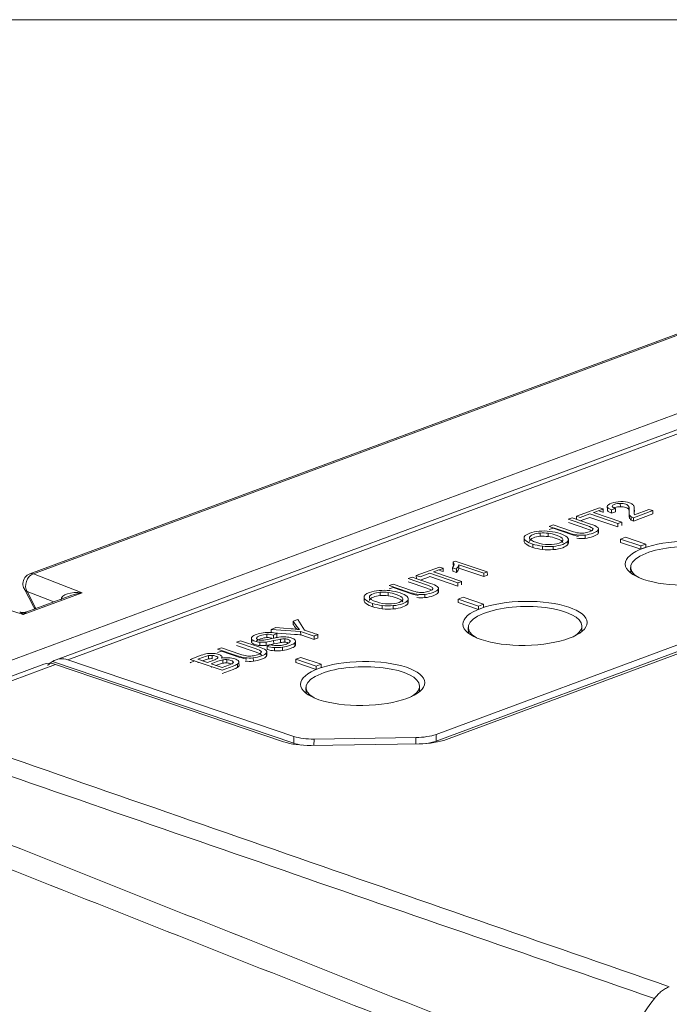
# Model space of a CAD drawing. Header units: millimetres. Extents: x 4 to 836, y 3 to 589.
# Tile 11 of 94: x 192 to 210, y 190 to 218. Entities that reach past the tile are written whole.
import ezdxf

# ---------------------------------------------------------------- set-up
doc = ezdxf.new("R2010")
doc.units = ezdxf.units.MM
doc.layers.add('1', color=7, linetype='Continuous', true_color=0xffffff)

msp = doc.modelspace()

# ---------------------------------------------------------------- linework, layer by layer
at = {"layer": '1', "color": 251, "linetype": 'Continuous', "lineweight": 18}
msp.add_line((308.295, 218.172), (172.88, 218.172), dxfattribs=at)
at = {"layer": '1', "color": 27, "linetype": 'Continuous', "lineweight": 18}
for p, q in [((187.855, 198.715), (221.624, 211.221)), ((210.882, 209.488), (192.172, 202.559)), ((192.01, 202.139), (192.271, 201.639)), ((193.358, 201.955), (192.083, 201.483))]:
    msp.add_line(p, q, dxfattribs=at)
at = {"layer": '1', "color": 27, "linetype": 'Continuous', "lineweight": 13}
for p, q in [((210.982, 209.487), (192.272, 202.558)), ((192.272, 202.558), (193.645, 202.024)), ((193.645, 202.024), (191.988, 201.41)), ((192.094, 202.057), (192.343, 201.579)), ((192.844, 201.765), (192.094, 202.057)), ((191.988, 201.41), (191.486, 201.574))]:
    msp.add_line(p, q, dxfattribs=at)
at = {"layer": '1', "color": 252, "linetype": 'Continuous', "lineweight": 18}
for p, q in [((217.27, 209.159), (192.91, 200.137)), ((203.62, 198.033), (223.989, 205.577)), ((224.403, 205.478), (203.916, 197.891)), ((193.247, 200.135), (199.616, 197.977)), ((192.564, 200.009), (188.278, 198.421)), ((199.323, 197.826), (192.895, 200.005)), ((200.183, 197.902), (203.055, 197.942)), ((203.141, 197.766), (200.102, 197.723))]:
    msp.add_line(p, q, dxfattribs=at)
at = {"layer": '1', "color": 252, "linetype": 'Continuous', "lineweight": 13}
for p, q in [((217.601, 209.155), (193.247, 200.135)), ((203.621, 197.846), (223.994, 205.391)), ((192.812, 200.087), (199.611, 197.783)), ((192.895, 200.005), (188.612, 198.419)), ((199.611, 197.783), (199.616, 197.977)), ((200.183, 197.902), (200.178, 197.724)), ((203.056, 197.765), (203.055, 197.942)), ((203.62, 198.033), (203.621, 197.846))]:
    msp.add_line(p, q, dxfattribs=at)
at = {"layer": '1', "color": 7, "linetype": 'Continuous', "lineweight": 18}
for p, q in [((208.814, 204.542), (208.816, 204.449)), ((208.448, 204.456), (208.449, 204.363)), ((208.677, 204.396), (208.678, 204.302)), ((209.06, 204.28), (209.061, 204.187)), ((209.067, 204.232), (209.069, 204.138)), ((209.21, 204.31), (209.209, 204.403)), ((209.73, 204.244), (209.728, 204.337)), ((207.577, 204.179), (207.579, 204.085)), ((209.121, 204.166), (209.122, 204.073)), ((206.557, 203.707), (206.558, 203.614)), ((208.202, 203.715), (208.201, 203.832)), ((206.104, 203.58), (206.106, 203.463)), ((207.352, 203.417), (207.351, 203.534)), ((207.82, 203.65), (207.821, 203.557)), ((208.962, 203.589), (208.821, 203.537)), ((208.821, 203.537), (209.389, 203.344)), ((208.821, 203.537), (208.822, 203.443)), ((208.822, 203.443), (209.39, 203.251)), ((209.53, 203.397), (208.962, 203.589)), ((209.389, 203.344), (209.53, 203.397)), ((209.53, 203.397), (209.531, 203.303)), ((206.924, 203.331), (206.925, 203.238)), ((209.389, 203.344), (209.39, 203.251)), ((209.39, 203.251), (209.531, 203.303)), ((204.163, 202.917), (204.099, 202.894)), ((204.099, 202.894), (204.1, 202.8)), ((205.066, 202.61), (204.163, 202.917)), ((204.089, 202.728), (204.09, 202.635)), ((204.089, 202.728), (204.193, 202.693)), ((204.09, 202.635), (204.194, 202.599)), ((204.193, 202.693), (204.194, 202.599)), ((204.263, 202.811), (204.265, 202.717)), ((204.263, 202.811), (204.965, 202.573)), ((204.265, 202.717), (204.966, 202.48)), ((204.965, 202.573), (205.066, 202.61)), ((204.965, 202.573), (204.966, 202.48)), ((205.066, 202.61), (205.067, 202.517)), ((203.065, 202.507), (203.066, 202.414)), ((204.966, 202.48), (205.067, 202.517)), ((202.045, 202.036), (202.046, 201.943)), ((203.69, 202.044), (203.688, 202.161)), ((201.592, 201.909), (201.593, 201.792)), ((202.84, 201.746), (202.838, 201.863)), ((203.307, 201.979), (203.308, 201.886)), ((204.386, 201.895), (204.246, 201.842)), ((204.246, 201.842), (204.247, 201.749)), ((204.246, 201.842), (204.814, 201.65)), ((204.247, 201.749), (204.815, 201.556)), ((204.955, 201.702), (204.386, 201.895)), ((202.411, 201.66), (202.413, 201.567)), ((204.814, 201.65), (204.955, 201.702)), ((204.814, 201.65), (204.815, 201.556)), ((204.815, 201.556), (204.956, 201.609)), ((204.955, 201.702), (204.956, 201.609)), ((199.596, 201.223), (199.598, 201.129)), ((198.97, 200.991), (198.971, 200.897)), ((198.415, 200.752), (198.417, 200.635)), ((198.829, 200.635), (198.83, 200.541)), ((199.136, 200.872), (199.137, 200.779)), ((199.361, 200.723), (199.362, 200.63)), ((199.511, 200.672), (199.511, 200.649)), ((199.641, 200.615), (199.642, 200.522)), ((199.662, 200.554), (199.661, 200.671)), ((200.195, 200.806), (200.186, 200.803)), ((198.853, 200.253), (198.851, 200.37)), ((198.863, 200.518), (198.865, 200.425)), ((199.295, 200.488), (199.297, 200.394)), ((197.593, 200.179), (197.592, 200.222)), ((197.609, 200.133), (197.61, 200.039)), ((197.727, 200.139), (197.728, 200.046)), ((197.897, 200.087), (197.898, 200.045)), ((198.067, 200.061), (198.068, 199.967)), ((198.47, 200.188), (198.472, 200.094)), ((199.811, 200.2), (199.67, 200.148)), ((199.67, 200.148), (200.238, 199.956)), ((199.67, 200.148), (199.672, 200.055)), ((199.672, 200.055), (200.24, 199.862)), ((200.379, 200.008), (199.811, 200.2)), ((200.238, 199.956), (200.379, 200.008)), ((200.238, 199.956), (200.24, 199.862)), ((200.24, 199.862), (200.381, 199.914)), ((200.379, 200.008), (200.381, 199.914))]:
    msp.add_line(p, q, dxfattribs=at)
at = {"layer": '1', "color": 7, "linetype": 'Continuous', "lineweight": 13}
for p, q in [((208.562, 204.361), (208.563, 204.268)), ((209.054, 204.458), (209.055, 204.365)), ((209.206, 204.342), (209.207, 204.248)), ((209.186, 204.136), (209.187, 204.043)), ((206.783, 203.701), (206.784, 203.607)), ((208.194, 203.793), (208.195, 203.7)), ((206.106, 203.555), (206.107, 203.461)), ((206.346, 203.395), (206.348, 203.302)), ((207.336, 203.48), (207.338, 203.386)), ((206.618, 203.337), (206.619, 203.243)), ((202.271, 202.03), (202.272, 201.936)), ((203.681, 202.122), (203.683, 202.029)), ((201.593, 201.884), (201.595, 201.79)), ((201.834, 201.724), (201.835, 201.631)), ((202.824, 201.809), (202.825, 201.715)), ((202.105, 201.666), (202.107, 201.572)), ((199.805, 200.932), (199.806, 200.839)), ((198.425, 200.714), (198.426, 200.621)), ((198.657, 200.631), (198.659, 200.537)), ((198.854, 200.853), (198.855, 200.76)), ((199.04, 200.831), (199.041, 200.742)), ((199.044, 200.675), (199.045, 200.581)), ((199.234, 200.714), (199.235, 200.62)), ((198.844, 200.331), (198.846, 200.237)), ((199.07, 200.48), (199.071, 200.387)), ((197.208, 200.254), (197.209, 200.161)), ((197.311, 200.259), (197.312, 200.165)), ((197.467, 200.205), (197.467, 200.192)), ((198.021, 200.012), (198.023, 199.919))]:
    msp.add_line(p, q, dxfattribs=at)
at = {"layer": '1', "color": 30, "linetype": 'Continuous', "lineweight": 18}
for p, q in [((209.105, 202.739), (209.107, 202.582)), ((204.53, 201.045), (204.532, 200.887)), ((207.732, 200.933), (207.73, 201.091)), ((199.955, 199.35), (199.957, 199.193)), ((203.156, 199.239), (203.154, 199.396))]:
    msp.add_line(p, q, dxfattribs=at)
at = {"layer": '1', "color": 27, "linetype": 'Continuous', "lineweight": 18}
for centre, start, end in [((192.276, 202.278), 110.3217, 179.2985), ((192.276, 202.278), 179.2985, 207.5438), ((192.537, 201.777), 207.5438, 223.522)]:
    msp.add_arc(centre, 0.3, start, end, dxfattribs=at)
at = {"layer": '1', "color": 252, "linetype": 'Continuous', "lineweight": 18}
for centre in [(210.704, 202.856), (206.128, 201.161), (201.553, 199.467)]:
    msp.add_ellipse(centre, major_axis=(-1.75, -0.025), ratio=0.35453, dxfattribs=at)
at = {"layer": '1', "color": 30, "linetype": 'Continuous', "lineweight": 18}
for centre, start_param, end_param in [((210.705, 202.762), 2.390442, 3.680262), ((210.705, 202.762), 0, 2.390442), ((206.13, 201.068), 2.390442, 3.680262), ((206.13, 201.068), 0, 2.390442), ((206.13, 201.068), 5.744485, 6.283185), ((201.554, 199.373), 0, 2.390442), ((201.554, 199.373), 2.390442, 3.680262), ((201.554, 199.373), 5.744485, 6.283185)]:
    msp.add_ellipse(centre, major_axis=(1.6, 0.023), ratio=0.35453, start_param=start_param, end_param=end_param, dxfattribs=at)
at = {"layer": '1', "color": 7, "linetype": 'Continuous', "lineweight": 18}
for centre, major_axis, start_param, end_param in [((203.322, 202.807), (0.807, 0.012), 5.962112, 6.549036), ((203.323, 202.714), (0.807, 0.012), 0.164203, 0.265851), ((203.279, 202.812), (-0.985, -0.014), 2.753735, 3.098679), ((203.28, 202.718), (-0.985, -0.014), 2.753735, 3.098679)]:
    msp.add_ellipse(centre, major_axis=major_axis, ratio=0.35453, start_param=start_param, end_param=end_param, dxfattribs=at)
at = {"layer": '1', "color": 27, "linetype": 'Continuous', "lineweight": 13}
for centre, major_axis, ratio, start_param, end_param in [((192.276, 202.278), (0.109, 0.28), 0.704328, 0.522936, 2.70226), ((192.276, 202.278), (0.104, -0.281), 0.660741, 2.649672, 3.141611), ((192.276, 202.278), (-0.266, -0.139), 0.775158, 6.283179, 6.781472), ((193.649, 201.743), (0.595, -0.093), 0.460805, 1.649672, 3.185562), ((193.649, 201.743), (0.607, 0.091), 0.45399, 1.50931, 2.00125), ((191.992, 201.129), (0.167, -0.349), 0.403362, 2.288839, 2.773898), ((191.992, 201.129), (0.147, 0.356), 0.388311, 0.345166, 0.837075), ((192.537, 201.777), (-0.266, -0.139), 0.775158, 6.283179, 6.651154)]:
    msp.add_ellipse(centre, major_axis=major_axis, ratio=ratio, start_param=start_param, end_param=end_param, dxfattribs=at)
at = {"layer": '1', "color": 252, "linetype": 'Continuous', "lineweight": 18}
for centre, major_axis, ratio, start_param, end_param in [((210.71, 202.388), (1.75, 0.025), 0.35453, 2.724476, 2.755205), ((206.135, 200.694), (1.75, 0.025), 0.35453, 2.724476, 2.755205), ((206.135, 200.694), (1.75, 0.025), 0.35453, 0.386346, 0.417075), ((192.933, 199.079), (0.385, -0.924), 0.647756, 2.62386, 3.11578), ((193.235, 199.191), (-0.308, 0.952), 0.672472, 5.81966, 6.474313), ((201.56, 198.999), (1.75, 0.025), 0.35453, 2.724476, 2.755205), ((201.56, 198.999), (1.75, 0.025), 0.35453, 0.386346, 0.417075), ((200.096, 198.114), (1.1, 0.016), 0.355142, 3.927587, 4.712428), ((200.18, 198.185), (0.801, 0.012), 0.354276, 3.925717, 4.711273), ((203.052, 198.226), (0.8, 0.012), 0.35453, 4.71161, 5.497061), ((203.134, 198.157), (1.101, 0.015), 0.354888, 4.7144, 5.498128), ((213.454, 185.216), (-3.249, -8.447), 0.648836, 4.291503, 4.600401)]:
    msp.add_ellipse(centre, major_axis=major_axis, ratio=ratio, start_param=start_param, end_param=end_param, dxfattribs=at)
at = {"layer": '1', "color": 252, "linetype": 'Continuous', "lineweight": 13}
for centre, major_axis, ratio, start_param, end_param in [((203.053, 198.038), (0.8, 0.014), 0.356917, 5.060491, 5.496048), ((203.763, 197.798), (0.069, -0.188), 0.660741, 4.220468, 4.395072), ((199.47, 197.737), (-0.064, -0.189), 0.661612, 1.897189, 2.028338), ((200.175, 197.998), (0.801, 0.02), 0.356492, 3.921854, 4.275121)]:
    msp.add_ellipse(centre, major_axis=major_axis, ratio=ratio, start_param=start_param, end_param=end_param, dxfattribs=at)
at = {"layer": '1', "color": 7, "linetype": 'Continuous', "lineweight": 18}
for points, knots in [([(208.448, 204.456), (208.45, 204.489), (208.49, 204.519), (208.647, 204.577), (208.733, 204.592), (208.827, 204.593)], [0, 0, 0, 0, 0.5, 0.5, 1, 1, 1, 1]), ([(208.814, 204.542), (208.756, 204.542), (208.703, 204.533), (208.657, 204.516), (208.609, 204.498), (208.586, 204.478), (208.589, 204.457)], [0, 0, 0, 0, 0.5, 0.5, 0.5, 1, 1, 1, 1]), ([(209.054, 204.458), (209.038, 204.486), (209.01, 204.507), (208.968, 204.521), (208.924, 204.536), (208.873, 204.543), (208.814, 204.542)], [0, 0, 0, 0, 0.5, 0.5, 0.5, 1, 1, 1, 1]), ([(208.827, 204.593), (208.921, 204.594), (209.003, 204.582), (209.074, 204.558), (209.11, 204.546), (209.139, 204.532), (209.16, 204.515)], [0, 0, 0, 0, 0.5, 0.5, 0.5, 1, 1, 1, 1]), ([(208.747, 203.974), (208.747, 203.974), (208.856, 204.014), (208.856, 204.014), (208.856, 204.014), (208.063, 204.283), (208.063, 204.283), (208.063, 204.283), (208.303, 204.372), (208.332, 204.383)], [0, 0, 0, 0, 0.340211, 0.340211, 0.340211, 0.680422, 0.680422, 0.680422, 1, 1, 1, 1]), ([(208.333, 204.289), (208.335, 204.29), (208.336, 204.29), (208.336, 204.29), (208.336, 204.29), (208.23, 204.326), (208.23, 204.326)], [0, 0, 0, 0, 0.057179, 0.057179, 0.057179, 1, 1, 1, 1]), ([(208.816, 204.449), (208.757, 204.448), (208.705, 204.44), (208.654, 204.421), (208.649, 204.419), (208.645, 204.417)], [0, 0, 0, 0, 0.908833, 0.908833, 1, 1, 1, 1]), ([(209.055, 204.365), (209.04, 204.392), (209.011, 204.413), (208.969, 204.427), (208.925, 204.442), (208.874, 204.449), (208.816, 204.449)], [0, 0, 0, 0, 0.5, 0.5, 0.5, 1, 1, 1, 1]), ([(208.165, 203.875), (208.131, 203.9), (208.068, 203.928), (207.978, 203.958), (207.978, 203.958), (207.458, 204.134), (207.458, 204.134), (207.458, 204.134), (207.349, 204.094), (207.349, 204.094)], [0, 0, 0, 0, 0.333333, 0.333333, 0.333333, 0.666667, 0.666667, 0.666667, 1, 1, 1, 1]), ([(207.349, 204.094), (207.349, 204.094), (207.868, 203.918), (207.868, 203.918), (207.981, 203.88), (208.041, 203.848), (208.046, 203.822)], [0, 0, 0, 0, 0.5, 0.5, 0.5, 1, 1, 1, 1]), ([(207.351, 204.001), (207.351, 204.001), (207.87, 203.825), (207.87, 203.825), (207.933, 203.803), (207.979, 203.784), (208.009, 203.766)], [0, 0, 0, 0, 0.641026, 0.641026, 0.641026, 1, 1, 1, 1]), ([(207.697, 204.053), (207.749, 204.073), (207.956, 204.149), (207.956, 204.149), (207.956, 204.149), (208.749, 203.88), (208.749, 203.88)], [0, 0, 0, 0, 0.466277, 0.466277, 0.466277, 1, 1, 1, 1]), ([(206.106, 203.555), (206.094, 203.611), (206.146, 203.66), (206.262, 203.703), (206.338, 203.731), (206.426, 203.749), (206.527, 203.759)], [0, 0, 0, 0, 0.5, 0.5, 0.5, 1, 1, 1, 1]), ([(206.557, 203.707), (206.483, 203.701), (206.42, 203.688), (206.365, 203.668), (206.288, 203.64), (206.251, 203.605), (206.254, 203.565)], [0, 0, 0, 0, 0.5, 0.5, 0.5, 1, 1, 1, 1]), ([(207.197, 203.528), (207.187, 203.569), (207.124, 203.609), (207.009, 203.649), (206.936, 203.673), (206.86, 203.691), (206.783, 203.701)], [0, 0, 0, 0, 0.5, 0.5, 0.5, 1, 1, 1, 1]), ([(206.812, 203.895), (206.812, 203.895), (207.332, 203.719), (207.332, 203.719), (207.427, 203.687), (207.513, 203.665), (207.589, 203.654)], [0, 0, 0, 0, 0.499996, 0.499996, 0.499996, 1, 1, 1, 1]), ([(207.634, 203.615), (207.584, 203.622), (207.519, 203.639), (207.441, 203.666), (207.441, 203.666), (206.922, 203.842), (206.922, 203.842), (206.922, 203.842), (206.814, 203.802), (206.814, 203.802), (206.814, 203.802), (206.814, 203.802), (206.814, 203.802)], [0, 0, 0, 0, 0.333331, 0.333331, 0.333331, 0.666663, 0.666663, 0.666663, 0.999994, 0.999994, 0.999994, 1, 1, 1, 1]), ([(206.832, 203.754), (206.935, 203.742), (207.031, 203.72), (207.213, 203.659), (207.278, 203.625), (207.316, 203.588)], [0, 0, 0, 0, 0.5, 0.5, 1, 1, 1, 1]), ([(208.046, 203.822), (208.052, 203.796), (208.015, 203.768), (207.935, 203.738), (207.888, 203.721), (207.839, 203.71), (207.786, 203.705)], [0, 0, 0, 0, 0.5, 0.5, 0.5, 1, 1, 1, 1]), ([(207.82, 203.65), (207.897, 203.659), (207.975, 203.677), (208.052, 203.705), (208.131, 203.735), (208.178, 203.764), (208.194, 203.793)], [0, 0, 0, 0, 0.5, 0.5, 0.5, 1, 1, 1, 1]), ([(207.821, 203.557), (207.899, 203.565), (207.976, 203.584), (208.053, 203.612), (208.132, 203.641), (208.18, 203.671), (208.195, 203.7)], [0, 0, 0, 0, 0.5, 0.5, 0.5, 1, 1, 1, 1]), ([(206.558, 203.614), (206.485, 203.608), (206.421, 203.595), (206.367, 203.575), (206.29, 203.546), (206.252, 203.512), (206.255, 203.472)], [0, 0, 0, 0, 0.5, 0.5, 0.5, 1, 1, 1, 1]), ([(207.199, 203.435), (207.189, 203.476), (207.126, 203.516), (207.01, 203.555), (206.937, 203.58), (206.862, 203.597), (206.784, 203.607)], [0, 0, 0, 0, 0.5, 0.5, 0.5, 1, 1, 1, 1]), ([(206.796, 203.379), (206.912, 203.378), (207.01, 203.392), (207.172, 203.452), (207.208, 203.487), (207.197, 203.528)], [0, 0, 0, 0, 0.5, 0.5, 1, 1, 1, 1]), ([(207.336, 203.48), (207.312, 203.444), (207.264, 203.414), (207.192, 203.387), (207.115, 203.359), (207.026, 203.34), (206.924, 203.331)], [0, 0, 0, 0, 0.5, 0.5, 0.5, 1, 1, 1, 1]), ([(207.338, 203.386), (207.313, 203.351), (207.265, 203.32), (207.194, 203.294), (207.116, 203.265), (207.027, 203.246), (206.925, 203.238)], [0, 0, 0, 0, 0.5, 0.5, 0.5, 1, 1, 1, 1]), ([(203.716, 202.748), (203.716, 202.748), (203.065, 202.507), (203.065, 202.507), (203.065, 202.507), (203.171, 202.471), (203.171, 202.471), (203.171, 202.471), (203.442, 202.572), (203.442, 202.572), (203.442, 202.572), (204.235, 202.303), (204.235, 202.303)], [0, 0, 0, 0, 0.25, 0.25, 0.25, 0.5, 0.5, 0.5, 0.75, 0.75, 0.75, 1, 1, 1, 1]), ([(204.235, 202.303), (204.235, 202.303), (204.344, 202.343), (204.344, 202.343), (204.344, 202.343), (203.551, 202.612), (203.551, 202.612), (203.551, 202.612), (203.79, 202.701), (203.819, 202.711)], [0, 0, 0, 0, 0.340211, 0.340211, 0.340211, 0.680422, 0.680422, 0.680422, 1, 1, 1, 1]), ([(203.821, 202.618), (203.823, 202.619), (203.824, 202.619), (203.824, 202.619), (203.824, 202.619), (203.717, 202.655), (203.717, 202.655)], [0, 0, 0, 0, 0.057179, 0.057179, 0.057179, 1, 1, 1, 1]), ([(203.653, 202.204), (203.618, 202.229), (203.556, 202.256), (203.466, 202.287), (203.466, 202.287), (202.946, 202.463), (202.946, 202.463), (202.946, 202.463), (202.837, 202.423), (202.837, 202.423)], [0, 0, 0, 0, 0.333333, 0.333333, 0.333333, 0.666667, 0.666667, 0.666667, 1, 1, 1, 1]), ([(202.837, 202.423), (202.837, 202.423), (203.356, 202.247), (203.356, 202.247), (203.469, 202.209), (203.528, 202.177), (203.534, 202.151)], [0, 0, 0, 0, 0.5, 0.5, 0.5, 1, 1, 1, 1]), ([(202.838, 202.329), (202.838, 202.329), (203.357, 202.153), (203.357, 202.153), (203.421, 202.132), (203.467, 202.113), (203.497, 202.095)], [0, 0, 0, 0, 0.641026, 0.641026, 0.641026, 1, 1, 1, 1]), ([(203.184, 202.382), (203.237, 202.402), (203.443, 202.478), (203.443, 202.478), (203.443, 202.478), (204.236, 202.209), (204.236, 202.209)], [0, 0, 0, 0, 0.466277, 0.466277, 0.466277, 1, 1, 1, 1]), ([(201.593, 201.884), (201.582, 201.939), (201.634, 201.989), (201.75, 202.032), (201.826, 202.06), (201.914, 202.078), (202.014, 202.087)], [0, 0, 0, 0, 0.5, 0.5, 0.5, 1, 1, 1, 1]), ([(202.045, 202.036), (201.971, 202.03), (201.907, 202.017), (201.853, 201.997), (201.776, 201.969), (201.739, 201.934), (201.741, 201.894)], [0, 0, 0, 0, 0.5, 0.5, 0.5, 1, 1, 1, 1]), ([(202.685, 201.857), (202.675, 201.898), (202.612, 201.938), (202.496, 201.977), (202.423, 202.002), (202.348, 202.02), (202.271, 202.03)], [0, 0, 0, 0, 0.5, 0.5, 0.5, 1, 1, 1, 1]), ([(202.3, 202.224), (202.3, 202.224), (202.82, 202.048), (202.82, 202.048), (202.915, 202.016), (203, 201.994), (203.076, 201.983)], [0, 0, 0, 0, 0.499996, 0.499996, 0.499996, 1, 1, 1, 1]), ([(203.121, 201.944), (203.071, 201.951), (203.007, 201.968), (202.929, 201.995), (202.929, 201.995), (202.41, 202.171), (202.41, 202.171), (202.41, 202.171), (202.301, 202.13), (202.301, 202.13), (202.301, 202.13), (202.301, 202.13), (202.301, 202.13)], [0, 0, 0, 0, 0.333331, 0.333331, 0.333331, 0.666663, 0.666663, 0.666663, 0.999994, 0.999994, 0.999994, 1, 1, 1, 1]), ([(202.32, 202.083), (202.422, 202.071), (202.519, 202.049), (202.7, 201.988), (202.765, 201.954), (202.803, 201.917)], [0, 0, 0, 0, 0.5, 0.5, 1, 1, 1, 1]), ([(203.534, 202.151), (203.54, 202.125), (203.503, 202.097), (203.423, 202.067), (203.376, 202.05), (203.326, 202.039), (203.274, 202.033)], [0, 0, 0, 0, 0.5, 0.5, 0.5, 1, 1, 1, 1]), ([(203.307, 201.979), (203.385, 201.987), (203.463, 202.006), (203.539, 202.034), (203.619, 202.064), (203.666, 202.093), (203.681, 202.122)], [0, 0, 0, 0, 0.5, 0.5, 0.5, 1, 1, 1, 1]), ([(203.308, 201.886), (203.386, 201.894), (203.464, 201.912), (203.541, 201.941), (203.62, 201.97), (203.667, 201.999), (203.683, 202.029)], [0, 0, 0, 0, 0.5, 0.5, 0.5, 1, 1, 1, 1]), ([(202.046, 201.943), (201.972, 201.937), (201.908, 201.924), (201.854, 201.904), (201.777, 201.875), (201.74, 201.841), (201.743, 201.801)], [0, 0, 0, 0, 0.5, 0.5, 0.5, 1, 1, 1, 1]), ([(202.686, 201.764), (202.676, 201.805), (202.613, 201.845), (202.498, 201.884), (202.425, 201.909), (202.349, 201.926), (202.272, 201.936)], [0, 0, 0, 0, 0.5, 0.5, 0.5, 1, 1, 1, 1]), ([(202.284, 201.708), (202.399, 201.706), (202.497, 201.721), (202.659, 201.781), (202.695, 201.816), (202.685, 201.857)], [0, 0, 0, 0, 0.5, 0.5, 1, 1, 1, 1]), ([(202.824, 201.809), (202.799, 201.773), (202.751, 201.742), (202.68, 201.716), (202.603, 201.687), (202.513, 201.669), (202.411, 201.66)], [0, 0, 0, 0, 0.5, 0.5, 0.5, 1, 1, 1, 1]), ([(202.825, 201.715), (202.801, 201.68), (202.753, 201.649), (202.681, 201.623), (202.604, 201.594), (202.515, 201.575), (202.413, 201.567)], [0, 0, 0, 0, 0.5, 0.5, 0.5, 1, 1, 1, 1]), ([(198.438, 200.783), (198.463, 200.806), (198.503, 200.829), (198.558, 200.849), (198.619, 200.872), (198.683, 200.888), (198.751, 200.898)], [0, 0, 0, 0, 0.5, 0.5, 0.5, 1, 1, 1, 1]), ([(199.102, 201.04), (199.102, 201.04), (199.535, 201.008), (199.535, 201.008), (199.616, 201.002), (199.694, 200.995), (199.771, 200.987)], [0, 0, 0, 0, 0.5, 0.5, 0.5, 1, 1, 1, 1]), ([(198.816, 200.412), (198.781, 200.437), (198.719, 200.465), (198.629, 200.496), (198.629, 200.496), (198.109, 200.672), (198.109, 200.672), (198.109, 200.672), (198, 200.632), (198, 200.632)], [0, 0, 0, 0, 0.333333, 0.333333, 0.333333, 0.666667, 0.666667, 0.666667, 1, 1, 1, 1]), ([(198, 200.632), (198, 200.632), (198.519, 200.456), (198.519, 200.456), (198.632, 200.417), (198.691, 200.385), (198.697, 200.359)], [0, 0, 0, 0, 0.5, 0.5, 0.5, 1, 1, 1, 1]), ([(198.657, 200.631), (198.605, 200.635), (198.558, 200.644), (198.517, 200.658), (198.472, 200.673), (198.441, 200.692), (198.425, 200.714)], [0, 0, 0, 0, 0.5, 0.5, 0.5, 1, 1, 1, 1]), ([(198.659, 200.537), (198.606, 200.541), (198.56, 200.55), (198.518, 200.565), (198.473, 200.58), (198.442, 200.599), (198.426, 200.621)], [0, 0, 0, 0, 0.5, 0.5, 0.5, 1, 1, 1, 1]), ([(198.563, 200.748), (198.56, 200.728), (198.576, 200.712), (198.613, 200.699), (198.646, 200.688), (198.683, 200.683), (198.725, 200.684)], [0, 0, 0, 0, 0.5, 0.5, 0.5, 1, 1, 1, 1]), ([(198.854, 200.853), (198.793, 200.851), (198.731, 200.839), (198.667, 200.815), (198.602, 200.791), (198.567, 200.769), (198.563, 200.748)], [0, 0, 0, 0, 0.5, 0.5, 0.5, 1, 1, 1, 1]), ([(198.855, 200.76), (198.794, 200.758), (198.732, 200.745), (198.669, 200.722), (198.603, 200.697), (198.568, 200.675), (198.565, 200.655)], [0, 0, 0, 0, 0.5, 0.5, 0.5, 1, 1, 1, 1]), ([(199.101, 200.535), (199.147, 200.531), (199.198, 200.534), (199.308, 200.549), (199.359, 200.562), (199.406, 200.579), (199.447, 200.595), (199.477, 200.61), (199.495, 200.627)], [0, 0, 0, 0, 0.333333, 0.333333, 0.666667, 0.666667, 0.666667, 1, 1, 1, 1]), ([(199.641, 200.615), (199.617, 200.59), (199.576, 200.567), (199.518, 200.545), (199.443, 200.517), (199.369, 200.498), (199.295, 200.488)], [0, 0, 0, 0, 0.5, 0.5, 0.5, 1, 1, 1, 1]), ([(199.511, 200.672), (199.503, 200.685), (199.485, 200.697), (199.429, 200.716), (199.397, 200.722), (199.361, 200.723)], [0, 0, 0, 0, 0.5, 0.5, 1, 1, 1, 1]), ([(199.463, 200.611), (199.462, 200.612), (199.46, 200.612), (199.43, 200.623), (199.398, 200.628), (199.362, 200.63)], [0, 0, 0, 0, 0.054737, 0.054737, 1, 1, 1, 1]), ([(199.39, 200.779), (199.45, 200.775), (199.504, 200.765), (199.6, 200.732), (199.632, 200.712), (199.65, 200.689)], [0, 0, 0, 0, 0.5, 0.5, 1, 1, 1, 1]), ([(200.291, 200.751), (200.294, 200.75), (200.296, 200.75), (200.296, 200.75), (200.296, 200.75), (200.222, 200.722), (200.196, 200.713)], [0, 0, 0, 0, 0.07172, 0.07172, 0.07172, 1, 1, 1, 1]), ([(197.463, 200.433), (197.463, 200.433), (197.983, 200.257), (197.983, 200.257), (198.078, 200.224), (198.163, 200.203), (198.239, 200.192)], [0, 0, 0, 0, 0.499996, 0.499996, 0.499996, 1, 1, 1, 1]), ([(198.284, 200.152), (198.234, 200.16), (198.17, 200.177), (198.092, 200.203), (198.092, 200.203), (197.573, 200.379), (197.573, 200.379), (197.573, 200.379), (197.464, 200.339), (197.464, 200.339), (197.464, 200.339), (197.464, 200.339), (197.464, 200.339)], [0, 0, 0, 0, 0.333331, 0.333331, 0.333331, 0.666663, 0.666663, 0.666663, 0.999994, 0.999994, 0.999994, 1, 1, 1, 1]), ([(198.001, 200.538), (198.001, 200.538), (198.521, 200.362), (198.521, 200.362), (198.633, 200.324), (198.693, 200.292), (198.698, 200.266)], [0, 0, 0, 0, 0.5, 0.5, 0.5, 1, 1, 1, 1]), ([(198.697, 200.359), (198.703, 200.333), (198.666, 200.305), (198.586, 200.276), (198.539, 200.258), (198.489, 200.247), (198.437, 200.242)], [0, 0, 0, 0, 0.5, 0.5, 0.5, 1, 1, 1, 1]), ([(198.47, 200.188), (198.548, 200.196), (198.626, 200.215), (198.703, 200.243), (198.782, 200.272), (198.829, 200.302), (198.844, 200.331)], [0, 0, 0, 0, 0.5, 0.5, 0.5, 1, 1, 1, 1]), ([(199.642, 200.522), (199.619, 200.497), (199.578, 200.473), (199.519, 200.451), (199.445, 200.424), (199.371, 200.405), (199.297, 200.394)], [0, 0, 0, 0, 0.5, 0.5, 0.5, 1, 1, 1, 1]), ([(197.591, 199.842), (197.591, 199.842), (196.691, 200.147), (196.691, 200.147), (196.691, 200.147), (197, 200.261), (197, 200.261), (197.062, 200.284), (197.122, 200.3), (197.178, 200.308)], [0, 0, 0, 0, 0.333333, 0.333333, 0.333333, 0.666667, 0.666667, 0.666667, 1, 1, 1, 1]), ([(196.93, 200.066), (196.917, 200.061), (196.908, 200.058), (196.908, 200.058), (196.908, 200.058), (196.909, 200.057), (196.911, 200.057)], [0, 0, 0, 0, 0.787302, 0.787302, 0.787302, 1, 1, 1, 1]), ([(197.209, 200.161), (197.177, 200.154), (197.131, 200.14), (197.072, 200.118), (197.072, 200.118), (197.058, 200.113), (197.039, 200.106)], [0, 0, 0, 0, 0.776665, 0.776665, 0.776665, 1, 1, 1, 1]), ([(197.178, 200.059), (197.178, 200.059), (197.356, 200.125), (197.356, 200.125), (197.404, 200.143), (197.435, 200.157), (197.449, 200.167)], [0, 0, 0, 0, 0.5, 0.5, 0.5, 1, 1, 1, 1]), ([(197.609, 200.133), (197.572, 200.126), (197.526, 200.113), (197.474, 200.093), (197.474, 200.093), (197.284, 200.023), (197.284, 200.023), (197.284, 200.023), (197.593, 199.918), (197.593, 199.918)], [0, 0, 0, 0, 0.333333, 0.333333, 0.333333, 0.666667, 0.666667, 0.666667, 1, 1, 1, 1]), ([(197.467, 200.205), (197.46, 200.217), (197.44, 200.229), (197.379, 200.25), (197.346, 200.256), (197.311, 200.259)], [0, 0, 0, 0, 0.5, 0.5, 1, 1, 1, 1]), ([(197.351, 200.312), (197.41, 200.307), (197.461, 200.298), (197.502, 200.284), (197.54, 200.271), (197.567, 200.255), (197.582, 200.237)], [0, 0, 0, 0, 0.5, 0.5, 0.5, 1, 1, 1, 1]), ([(197.897, 200.087), (197.886, 200.098), (197.866, 200.109), (197.838, 200.118), (197.804, 200.13), (197.767, 200.137), (197.727, 200.139)], [0, 0, 0, 0, 0.5, 0.5, 0.5, 1, 1, 1, 1]), ([(197.871, 200.012), (197.862, 200.017), (197.851, 200.021), (197.839, 200.025), (197.806, 200.036), (197.769, 200.043), (197.728, 200.046)], [0, 0, 0, 0, 0.297891, 0.297891, 0.297891, 1, 1, 1, 1]), ([(197.774, 200.191), (197.839, 200.188), (197.898, 200.178), (197.95, 200.16), (197.992, 200.146), (198.023, 200.13), (198.063, 200.093), (198.071, 200.076), (198.067, 200.061)], [0, 0, 0, 0, 0.333333, 0.333333, 0.333333, 0.666667, 0.666667, 1, 1, 1, 1]), ([(198.472, 200.094), (198.549, 200.103), (198.627, 200.121), (198.704, 200.15), (198.783, 200.179), (198.83, 200.208), (198.846, 200.237)], [0, 0, 0, 0, 0.5, 0.5, 0.5, 1, 1, 1, 1]), ([(197.308, 199.938), (197.294, 199.933), (197.286, 199.93), (197.286, 199.93), (197.286, 199.93), (197.287, 199.929), (197.289, 199.928)], [0, 0, 0, 0, 0.772127, 0.772127, 0.772127, 1, 1, 1, 1]), ([(197.61, 200.039), (197.573, 200.032), (197.528, 200.019), (197.476, 200), (197.476, 200), (197.45, 199.99), (197.417, 199.978)], [0, 0, 0, 0, 0.729973, 0.729973, 0.729973, 1, 1, 1, 1]), ([(198.021, 200.012), (197.995, 199.996), (197.956, 199.978), (197.904, 199.958), (197.904, 199.958), (197.591, 199.842), (197.591, 199.842)], [0, 0, 0, 0, 0.5, 0.5, 0.5, 1, 1, 1, 1]), ([(198.023, 199.919), (197.997, 199.902), (197.958, 199.884), (197.905, 199.865), (197.905, 199.865), (197.592, 199.749), (197.592, 199.749)], [0, 0, 0, 0, 0.5, 0.5, 0.5, 1, 1, 1, 1]), ([(197.593, 199.918), (197.593, 199.918), (197.798, 199.994), (197.798, 199.994), (197.833, 200.007), (197.856, 200.017), (197.868, 200.023)], [0, 0, 0, 0, 0.5, 0.5, 0.5, 1, 1, 1, 1])]:
    msp.add_open_spline(points, degree=3, knots=knots, dxfattribs=at)
for points, degree in [([(209.16, 204.515), (209.181, 204.498), (209.196, 204.477), (209.203, 204.453)], 3), ([(208.332, 204.291), (208.331, 204.385)], 1), ([(208.562, 204.361), (208.484, 204.392), (208.446, 204.424), (208.448, 204.456)], 3), ([(208.563, 204.268), (208.485, 204.299), (208.448, 204.331), (208.449, 204.363)], 3), ([(208.589, 204.457), (208.591, 204.435), (208.621, 204.415), (208.677, 204.396)], 3), ([(209.063, 204.327), (209.072, 204.387), (209.069, 204.431), (209.054, 204.458)], 3), ([(209.066, 204.336), (209.063, 204.347), (209.06, 204.357), (209.055, 204.365)], 3), ([(209.067, 204.232), (209.059, 204.256), (209.057, 204.288), (209.063, 204.327)], 3), ([(209.121, 204.166), (209.094, 204.185), (209.076, 204.207), (209.067, 204.232)], 3), ([(209.206, 204.342), (209.201, 204.3), (209.2, 204.273), (209.202, 204.26)], 3), ([(209.202, 204.26), (209.205, 204.247), (209.211, 204.235), (209.219, 204.224)], 3), ([(209.203, 204.453), (209.21, 204.428), (209.211, 204.391), (209.206, 204.342)], 3), ([(209.622, 204.373), (209.622, 204.373), (209.728, 204.337), (209.728, 204.337)], 3), ([(208.749, 203.88), (208.747, 203.974)], 1), ([(208.856, 203.921), (208.854, 204.015)], 1), ([(209.069, 204.138), (209.064, 204.152), (209.061, 204.168), (209.061, 204.187)], 3), ([(209.122, 204.073), (209.095, 204.092), (209.078, 204.114), (209.069, 204.138)], 3), ([(209.186, 204.136), (209.158, 204.145), (209.137, 204.155), (209.121, 204.166)], 3), ([(209.187, 204.043), (209.16, 204.051), (209.138, 204.062), (209.122, 204.073)], 3), ([(206.527, 203.759), (206.628, 203.768), (206.729, 203.766), (206.832, 203.754)], 3), ([(206.783, 203.701), (206.706, 203.711), (206.63, 203.713), (206.557, 203.707)], 3), ([(207.589, 203.654), (207.665, 203.643), (207.742, 203.642), (207.82, 203.65)], 3), ([(207.786, 203.705), (207.734, 203.699), (207.683, 203.701), (207.632, 203.708)], 3), ([(208.194, 203.793), (208.209, 203.823), (208.199, 203.85), (208.165, 203.875)], 3), ([(208.195, 203.7), (208.2, 203.709), (208.202, 203.718), (208.202, 203.727)], 3), ([(206.346, 203.395), (206.197, 203.446), (206.117, 203.499), (206.106, 203.555)], 3), ([(206.348, 203.302), (206.198, 203.352), (206.118, 203.406), (206.107, 203.461)], 3), ([(206.254, 203.565), (206.256, 203.525), (206.325, 203.482), (206.46, 203.436)], 3), ([(206.618, 203.337), (206.516, 203.349), (206.425, 203.369), (206.346, 203.395)], 3), ([(206.46, 203.436), (206.569, 203.399), (206.681, 203.38), (206.796, 203.379)], 3), ([(206.784, 203.607), (206.707, 203.618), (206.632, 203.62), (206.558, 203.614)], 3), ([(207.316, 203.588), (207.354, 203.551), (207.361, 203.515), (207.336, 203.48)], 3), ([(207.352, 203.429), (207.352, 203.415), (207.348, 203.4), (207.338, 203.386)], 3), ([(207.59, 203.561), (207.666, 203.55), (207.743, 203.548), (207.821, 203.557)], 3), ([(206.619, 203.243), (206.517, 203.256), (206.427, 203.275), (206.348, 203.302)], 3), ([(206.924, 203.331), (206.822, 203.322), (206.72, 203.324), (206.618, 203.337)], 3), ([(206.925, 203.238), (206.823, 203.229), (206.721, 203.231), (206.619, 203.243)], 3), ([(203.82, 202.62), (203.818, 202.714)], 1), ([(204.236, 202.209), (204.235, 202.303)], 1), ([(204.343, 202.25), (204.342, 202.344)], 1), ([(202.014, 202.087), (202.115, 202.096), (202.217, 202.095), (202.32, 202.083)], 3), ([(202.271, 202.03), (202.193, 202.04), (202.118, 202.042), (202.045, 202.036)], 3), ([(203.274, 202.033), (203.222, 202.028), (203.17, 202.03), (203.12, 202.037)], 3), ([(203.681, 202.122), (203.697, 202.152), (203.687, 202.179), (203.653, 202.204)], 3), ([(203.683, 202.029), (203.687, 202.038), (203.69, 202.047), (203.69, 202.056)], 3), ([(201.834, 201.724), (201.685, 201.775), (201.604, 201.828), (201.593, 201.884)], 3), ([(201.835, 201.631), (201.686, 201.681), (201.606, 201.734), (201.595, 201.79)], 3), ([(201.741, 201.894), (201.743, 201.854), (201.813, 201.811), (201.948, 201.765)], 3), ([(202.105, 201.666), (202.004, 201.678), (201.913, 201.697), (201.834, 201.724)], 3), ([(201.948, 201.765), (202.056, 201.728), (202.168, 201.709), (202.284, 201.708)], 3), ([(202.272, 201.936), (202.195, 201.946), (202.119, 201.949), (202.046, 201.943)], 3), ([(202.803, 201.917), (202.842, 201.88), (202.848, 201.844), (202.824, 201.809)], 3), ([(202.84, 201.758), (202.84, 201.744), (202.835, 201.729), (202.825, 201.715)], 3), ([(203.076, 201.983), (203.152, 201.972), (203.229, 201.971), (203.307, 201.979)], 3), ([(203.078, 201.89), (203.153, 201.879), (203.231, 201.877), (203.308, 201.886)], 3), ([(202.107, 201.572), (202.005, 201.584), (201.914, 201.604), (201.835, 201.631)], 3), ([(202.411, 201.66), (202.31, 201.651), (202.208, 201.653), (202.105, 201.666)], 3), ([(202.413, 201.567), (202.311, 201.558), (202.209, 201.56), (202.107, 201.572)], 3), ([(199.596, 201.223), (199.596, 201.223), (199.723, 201.27), (199.723, 201.27)], 3), ([(198.751, 200.898), (198.819, 200.908), (198.887, 200.91), (198.953, 200.905)], 3), ([(198.953, 200.905), (199.02, 200.901), (199.081, 200.889), (199.136, 200.872)], 3), ([(198.97, 200.991), (198.97, 200.991), (199.102, 201.04), (199.102, 201.04)], 3), ([(199.805, 200.932), (199.805, 200.932), (198.97, 200.991), (198.97, 200.991)], 3), ([(198.425, 200.714), (198.409, 200.736), (198.413, 200.759), (198.438, 200.783)], 3), ([(198.426, 200.621), (198.42, 200.629), (198.417, 200.638), (198.417, 200.647)], 3), ([(198.829, 200.635), (198.767, 200.628), (198.71, 200.627), (198.657, 200.631)], 3), ([(198.725, 200.684), (198.767, 200.685), (198.843, 200.698), (198.953, 200.723)], 3), ([(199.044, 200.675), (198.948, 200.653), (198.877, 200.64), (198.829, 200.635)], 3), ([(199.04, 200.831), (198.977, 200.848), (198.915, 200.856), (198.854, 200.853)], 3), ([(199.041, 200.737), (198.979, 200.754), (198.917, 200.762), (198.855, 200.76)], 3), ([(198.953, 200.723), (199.063, 200.749), (199.143, 200.765), (199.192, 200.771)], 3), ([(199.234, 200.714), (199.202, 200.709), (199.139, 200.696), (199.044, 200.675)], 3), ([(199.235, 200.62), (199.204, 200.615), (199.14, 200.602), (199.045, 200.581)], 3), ([(199.137, 200.779), (199.137, 200.779), (199.092, 200.759), (199.064, 200.747)], 3), ([(199.192, 200.771), (199.264, 200.781), (199.33, 200.783), (199.39, 200.779)], 3), ([(199.361, 200.723), (199.325, 200.725), (199.282, 200.722), (199.234, 200.714)], 3), ([(199.362, 200.63), (199.326, 200.631), (199.284, 200.628), (199.235, 200.62)], 3), ([(199.495, 200.627), (199.514, 200.643), (199.519, 200.658), (199.511, 200.672)], 3), ([(199.65, 200.689), (199.667, 200.665), (199.664, 200.641), (199.641, 200.615)], 3), ([(200.187, 200.71), (200.187, 200.71), (199.806, 200.839), (199.806, 200.839)], 3), ([(200.186, 200.803), (200.187, 200.71)], 1), ([(200.291, 200.751), (200.29, 200.845)], 1), ([(198.83, 200.541), (198.769, 200.534), (198.711, 200.533), (198.659, 200.537)], 3), ([(198.844, 200.331), (198.86, 200.36), (198.85, 200.387), (198.816, 200.412)], 3), ([(199.045, 200.581), (198.95, 200.56), (198.878, 200.547), (198.83, 200.541)], 3), ([(198.863, 200.518), (198.863, 200.518), (198.956, 200.56), (198.956, 200.56)], 3), ([(199.07, 200.48), (198.994, 200.486), (198.925, 200.498), (198.863, 200.518)], 3), ([(199.071, 200.387), (198.995, 200.392), (198.926, 200.405), (198.865, 200.425)], 3), ([(198.956, 200.56), (199.006, 200.546), (199.054, 200.538), (199.101, 200.535)], 3), ([(199.295, 200.488), (199.221, 200.477), (199.146, 200.475), (199.07, 200.48)], 3), ([(199.297, 200.394), (199.223, 200.384), (199.148, 200.381), (199.071, 200.387)], 3), ([(199.662, 200.565), (199.662, 200.551), (199.656, 200.537), (199.642, 200.522)], 3), ([(197.178, 200.308), (197.234, 200.316), (197.292, 200.317), (197.351, 200.312)], 3), ([(197.311, 200.259), (197.275, 200.262), (197.241, 200.26), (197.208, 200.254)], 3), ([(197.312, 200.165), (197.276, 200.168), (197.242, 200.167), (197.209, 200.161)], 3), ([(197.449, 200.167), (197.468, 200.18), (197.474, 200.193), (197.467, 200.205)], 3), ([(197.582, 200.237), (197.597, 200.218), (197.595, 200.198), (197.578, 200.177)], 3), ([(197.578, 200.177), (197.644, 200.19), (197.709, 200.195), (197.774, 200.191)], 3), ([(197.727, 200.139), (197.686, 200.142), (197.647, 200.14), (197.609, 200.133)], 3), ([(197.728, 200.046), (197.688, 200.048), (197.649, 200.046), (197.61, 200.039)], 3), ([(197.868, 200.023), (197.888, 200.034), (197.9, 200.044), (197.906, 200.055)], 3), ([(197.907, 200.072), (197.905, 200.077), (197.902, 200.082), (197.897, 200.087)], 3), ([(197.906, 200.055), (197.908, 200.058), (197.908, 200.061), (197.908, 200.065)], 3), ([(198.067, 200.061), (198.063, 200.045), (198.047, 200.029), (198.021, 200.012)], 3), ([(198.239, 200.192), (198.315, 200.181), (198.392, 200.18), (198.47, 200.188)], 3), ([(198.241, 200.098), (198.317, 200.087), (198.394, 200.086), (198.472, 200.094)], 3), ([(198.437, 200.242), (198.385, 200.237), (198.333, 200.238), (198.283, 200.246)], 3), ([(198.846, 200.237), (198.851, 200.247), (198.853, 200.256), (198.853, 200.265)], 3), ([(198.068, 199.967), (198.064, 199.952), (198.049, 199.936), (198.023, 199.919)], 3)]:
    msp.add_open_spline(points, degree=degree, dxfattribs=at)
at = {"layer": '1', "color": 7, "linetype": 'Continuous', "lineweight": 13}
for points, knots in [([(208.228, 204.42), (208.228, 204.42), (207.577, 204.179), (207.577, 204.179), (207.577, 204.179), (207.684, 204.143), (207.684, 204.143), (207.684, 204.143), (207.954, 204.243), (207.954, 204.243), (207.954, 204.243), (208.747, 203.974), (208.747, 203.974)], [0, 0, 0, 0, 0.25, 0.25, 0.25, 0.5, 0.5, 0.5, 0.75, 0.75, 0.75, 1, 1, 1, 1]), ([(208.332, 204.383), (208.334, 204.383), (208.335, 204.384), (208.335, 204.384), (208.335, 204.384), (208.228, 204.42), (208.228, 204.42)], [0, 0, 0, 0, 0.057179, 0.057179, 0.057179, 1, 1, 1, 1]), ([(209.728, 204.337), (209.728, 204.337), (209.728, 204.337), (209.728, 204.337), (209.728, 204.337), (209.186, 204.136), (209.186, 204.136)], [0, 0, 0, 0, 0.000084, 0.000084, 0.000084, 1, 1, 1, 1]), ([(207.632, 203.708), (207.582, 203.716), (207.518, 203.733), (207.44, 203.759), (207.44, 203.759), (206.921, 203.935), (206.921, 203.935), (206.921, 203.935), (206.812, 203.895), (206.812, 203.895), (206.812, 203.895), (206.812, 203.895), (206.812, 203.895)], [0, 0, 0, 0, 0.333331, 0.333331, 0.333331, 0.666663, 0.666663, 0.666663, 0.999994, 0.999994, 0.999994, 1, 1, 1, 1]), ([(203.819, 202.711), (203.821, 202.712), (203.822, 202.712), (203.822, 202.712), (203.822, 202.712), (203.716, 202.748), (203.716, 202.748)], [0, 0, 0, 0, 0.057179, 0.057179, 0.057179, 1, 1, 1, 1]), ([(203.12, 202.037), (203.07, 202.045), (203.006, 202.062), (202.928, 202.088), (202.928, 202.088), (202.408, 202.264), (202.408, 202.264), (202.408, 202.264), (202.3, 202.224), (202.3, 202.224), (202.3, 202.224), (202.3, 202.224), (202.3, 202.224)], [0, 0, 0, 0, 0.333331, 0.333331, 0.333331, 0.666663, 0.666663, 0.666663, 0.999994, 0.999994, 0.999994, 1, 1, 1, 1]), ([(199.771, 200.987), (199.749, 201.012), (199.725, 201.041), (199.702, 201.074), (199.702, 201.074), (199.596, 201.223), (199.596, 201.223)], [0, 0, 0, 0, 0.5, 0.5, 0.5, 1, 1, 1, 1]), ([(200.29, 200.845), (200.293, 200.844), (200.295, 200.843), (200.295, 200.843), (200.295, 200.843), (200.22, 200.816), (200.195, 200.806)], [0, 0, 0, 0, 0.07172, 0.07172, 0.07172, 1, 1, 1, 1]), ([(198.283, 200.246), (198.233, 200.253), (198.169, 200.27), (198.091, 200.297), (198.091, 200.297), (197.572, 200.473), (197.572, 200.473), (197.572, 200.473), (197.463, 200.433), (197.463, 200.433), (197.463, 200.433), (197.463, 200.433), (197.463, 200.433)], [0, 0, 0, 0, 0.333331, 0.333331, 0.333331, 0.666663, 0.666663, 0.666663, 0.999994, 0.999994, 0.999994, 1, 1, 1, 1]), ([(197.208, 200.254), (197.175, 200.248), (197.13, 200.234), (197.07, 200.212), (197.07, 200.212), (196.906, 200.151), (196.906, 200.151)], [0, 0, 0, 0, 0.500009, 0.500009, 0.500009, 1, 1, 1, 1])]:
    msp.add_open_spline(points, degree=3, knots=knots, dxfattribs=at)
at = {"layer": '1', "color": 7, "linetype": 'Continuous', "lineweight": 18, "extrusion": (4.57022e-11, -1.52457e-10, -1)}
msp.add_open_spline([(208.677, 204.396), (208.677, 204.396), (208.562, 204.361), (208.562, 204.361)], degree=3, dxfattribs=at)
at = {"layer": '1', "color": 7, "linetype": 'Continuous', "lineweight": 18, "extrusion": (4.56589e-11, -1.52492e-10, -1)}
msp.add_open_spline([(208.678, 204.302), (208.678, 204.302), (208.563, 204.268), (208.563, 204.268)], degree=3, dxfattribs=at)
at = {"layer": '1', "color": 7, "linetype": 'Continuous', "lineweight": 18, "extrusion": (-5.11529e-11, 1.3812e-10, -1)}
msp.add_open_spline([(209.73, 204.244), (209.73, 204.244), (209.73, 204.244), (209.73, 204.244), (209.73, 204.244), (209.187, 204.043), (209.187, 204.043)], degree=3, knots=[0, 0, 0, 0, 0.000084, 0.000084, 0.000084, 1, 1, 1, 1], dxfattribs=at)
at = {"layer": '1', "color": 7, "linetype": 'Continuous', "lineweight": 18, "extrusion": (4.21997e-10, -1.13946e-09, 1)}
msp.add_open_spline([(209.219, 204.224), (209.219, 204.224), (209.622, 204.373), (209.622, 204.373)], degree=3, dxfattribs=at)
at = {"layer": '1', "color": 27, "linetype": 'Continuous', "lineweight": 18}
msp.add_open_spline([(192.076, 201.483), (191.985, 201.448), (191.893, 201.48)], degree=2, dxfattribs=at)
at = {"layer": '1', "color": 7, "linetype": 'Continuous', "lineweight": 18, "extrusion": (-2.69327e-09, -1.72946e-09, -1)}
msp.add_open_spline([(199.723, 201.27), (199.723, 201.27), (199.914, 200.972), (199.914, 200.972)], degree=3, dxfattribs=at)
at = {"layer": '1', "color": 7, "linetype": 'Continuous', "lineweight": 18, "extrusion": (-1.28089e-10, -1.82812e-09, -1)}
msp.add_open_spline([(199.806, 200.839), (199.806, 200.839), (199.278, 200.876), (199.062, 200.891)], degree=3, dxfattribs=at)
at = {"layer": '1', "color": 7, "linetype": 'Continuous', "lineweight": 18, "extrusion": (-2.1111e-09, -1.49664e-09, 1)}
msp.add_open_spline([(199.694, 200.994), (199.668, 201.03), (199.598, 201.129), (199.598, 201.129)], degree=3, dxfattribs=at)
at = {"layer": '1', "color": 7, "linetype": 'Continuous', "lineweight": 18, "extrusion": (-5.06576e-09, -1.49488e-08, -1)}
msp.add_open_spline([(200.186, 200.803), (200.186, 200.803), (199.805, 200.932), (199.805, 200.932)], degree=3, dxfattribs=at)
at = {"layer": '1', "color": 7, "linetype": 'Continuous', "lineweight": 18, "extrusion": (3.39603e-10, 1.00214e-09, 1)}
msp.add_open_spline([(199.914, 200.972), (199.914, 200.972), (200.247, 200.859), (200.29, 200.845)], degree=3, dxfattribs=at)
at = {"layer": '1', "color": 7, "linetype": 'Continuous', "lineweight": 18, "extrusion": (-1.09562e-10, 2.52449e-10, -1)}
msp.add_open_spline([(199.136, 200.872), (199.136, 200.872), (199.04, 200.831), (199.04, 200.831)], degree=3, dxfattribs=at)
at = {"layer": '1', "color": 252, "linetype": 'Continuous', "lineweight": 18}
for points, knots in [([(192.673, 199.982), (192.678, 199.985), (192.683, 199.989), (192.7, 200.002), (192.711, 200.011), (192.733, 200.028), (192.744, 200.037), (192.775, 200.061), (192.794, 200.074), (192.812, 200.087)], [0, 0, 0, 0, 0.091709, 0.091709, 0.318782, 0.318782, 0.545855, 0.545855, 1, 1, 1, 1]), ([(210.196, 190.922), (210.158, 190.909), (210.085, 190.874), (210.012, 190.824), (209.941, 190.768), (209.873, 190.705), (209.809, 190.631), (209.778, 190.591)], [0, 0, 0, 0, 0.25, 0.5, 0.5, 0.75, 1, 1, 1, 1])]:
    msp.add_open_spline(points, degree=3, knots=knots, dxfattribs=at)
at = {"layer": '1', "color": 7, "linetype": 'Continuous', "lineweight": 18, "extrusion": (5.72248e-09, -1.54519e-08, -1)}
msp.add_open_spline([(196.693, 200.053), (196.693, 200.053), (196.755, 200.076), (196.824, 200.102)], degree=3, dxfattribs=at)
at = {"layer": '1', "color": 7, "linetype": 'Continuous', "lineweight": 18, "extrusion": (-1.30287e-10, -3.84413e-10, -1)}
msp.add_open_spline([(196.906, 200.151), (196.906, 200.151), (196.906, 200.151), (196.906, 200.151), (196.906, 200.151), (197.178, 200.059), (197.178, 200.059)], degree=3, knots=[0, 0, 0, 0, 0.000036, 0.000036, 0.000036, 1, 1, 1, 1], dxfattribs=at)
at = {"layer": '1', "color": 252, "linetype": 'Continuous', "lineweight": 13}
for points in [[(188.612, 198.419), (195.803, 195.919), (202.998, 193.42), (210.196, 190.922)], [(209.778, 190.591), (202.572, 193.077), (195.368, 195.564), (188.167, 198.049)], [(187.315, 196.635), (194.332, 193.845), (201.351, 191.051), (208.37, 188.254)], [(208.228, 187.658), (201.203, 190.442), (194.177, 193.221), (187.151, 195.996)]]:
    msp.add_open_spline(points, degree=3, dxfattribs=at)

doc.saveas('drawing.dxf')
